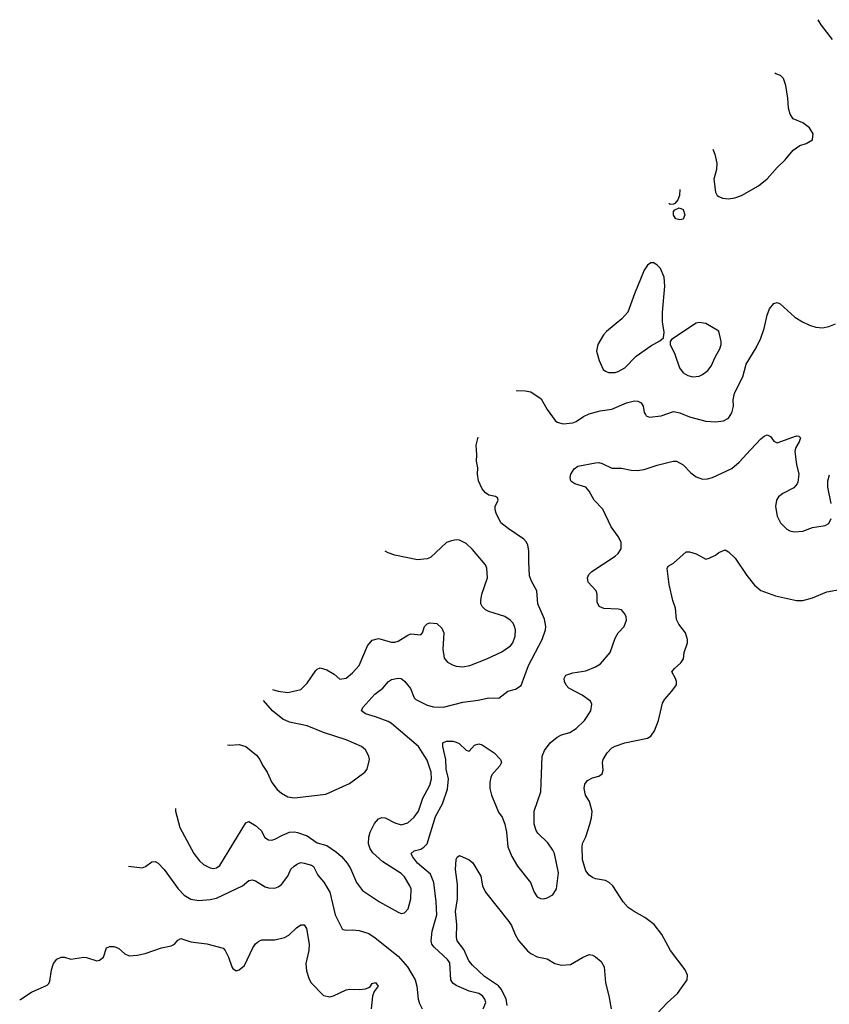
# Model space of a CAD drawing. Header units: inches. Extents: x 1934316 to 2140091, y 524953 to 667329.
# Tile 108 of 256: x 1953354 to 1958353, y 576578 to 582655. Entities that reach past the tile are written whole.
import ezdxf

# ---------------------------------------------------------------- set-up
doc = ezdxf.new("R2010")
doc.units = ezdxf.units.IN
doc.header["$MEASUREMENT"] = 0
doc.layers.add('B9557', color=7, linetype='Continuous')
doc.layers.add('B9558', color=7, linetype='Continuous')

msp = doc.modelspace()

# ---------------------------------------------------------------- linework, layer by layer
at = {"layer": 'B9557', "color": 5}
for points, elevation in [([(1954315.5, 577785.7), (1954316.9, 577770), (1954342.6, 577670), (1954430.3, 577510), (1954464.3, 577464.3), (1954490, 577441.1), (1954530, 577420.9), (1954550, 577417.4), (1954570, 577421.1), (1954590, 577434.4), (1954750, 577698.8), (1954770, 577706.8), (1954810, 577681.6), (1954846, 577650), (1954868.6, 577608.6), (1954890, 577592.8), (1954910, 577591.3), (1954930, 577596.5), (1954977, 577623), (1955019.5, 577640.5), (1955050, 577643.2), (1955070, 577639.3), (1955130, 577617.8), (1955190, 577575.5), (1955250, 577558.3), (1955310, 577517.4), (1955341.7, 577490), (1955376.9, 577450), (1955396.9, 577416.9), (1955434.6, 577330), (1955470, 577280.4), (1955576.3, 577210), (1955690, 577146.4), (1955710, 577139.3), (1955730, 577143), (1955751.8, 577168.2), (1955768.3, 577230), (1955771.1, 577290), (1955762, 577310), (1955730, 577364.2), (1955710, 577385.4), (1955597.3, 577457.3), (1955534, 577514), (1955518.3, 577538.3), (1955508.4, 577568.4), (1955509.8, 577610), (1955519, 577641), (1955545.4, 577694.6), (1955570, 577722.3), (1955590, 577730.2), (1955610, 577728.9), (1955670, 577697.8), (1955710, 577686.7), (1955750, 577699), (1955790, 577732.6), (1955817.3, 577770), (1955842.3, 577850), (1955886.3, 577930), (1955897.2, 577970), (1955894.2, 578010), (1955870, 578086), (1955816.5, 578170), (1955650, 578312.1), (1955630, 578323.9), (1955550, 578353.5), (1955489.4, 578370), (1955465.1, 578390), (1955473, 578410), (1955546.8, 578493.3), (1955595.8, 578530), (1955631.5, 578570), (1955650, 578582.8), (1955690, 578591.3), (1955710, 578588.2), (1955730, 578573.4), (1955766.6, 578526.6), (1955788.9, 578470), (1955799.7, 578459.7), (1955870, 578425), (1955910, 578414), (1955970, 578412.6), (1956090, 578442.6), (1956184.9, 578455.1), (1956250, 578468.9), (1956312.9, 578467.1), (1956369, 578510), (1956415.9, 578524.1), (1956450, 578546.8), (1956495.4, 578670), (1956579.3, 578830), (1956601.1, 578890), (1956602.5, 578910), (1956595.3, 578955.3), (1956552.8, 579050), (1956547.6, 579130), (1956514, 579190), (1956502.8, 579222.8), (1956496.9, 579310), (1956498, 579378), (1956491.9, 579411.9), (1956483.7, 579430), (1956466, 579450), (1956370, 579514), (1956325.6, 579550), (1956295.1, 579610), (1956289.6, 579630), (1956289.6, 579650.4), (1956309.2, 579690), (1956304.7, 579704.7), (1956291.9, 579711.9), (1956250, 579719.6), (1956230, 579734), (1956210, 579759.5), (1956187.6, 579810), (1956181, 579850), (1956183.5, 579890), (1956174, 579930), (1956176.2, 579970), (1956173.9, 580000)], 360), ([(1956215.8, 576550), (1956231.6, 576590), (1956226.6, 576610), (1956210.8, 576630), (1956190, 576645.3), (1956130, 576660.2), (1956050, 576693.5), (1956027.8, 576707.8), (1956017.1, 576730), (1956010, 576834.7), (1955995.3, 576855.3), (1955914, 576930), (1955899.8, 576950), (1955894.6, 576970), (1955901.1, 577030), (1955929.1, 577130.9), (1955926.2, 577210), (1955911.4, 577330), (1955890, 577381.1), (1955811.3, 577450), (1955779.8, 577490), (1955771.3, 577510), (1955790, 577524.9), (1955830, 577536.3), (1955850, 577547.3), (1955870.4, 577569.6), (1955922.3, 577737.7), (1955963.9, 577816.1), (1955994.7, 577905.3), (1956002.1, 577970), (1955987.1, 578030), (1955984.5, 578090), (1955966.4, 578170), (1955967.3, 578192.8), (1955990, 578203.1), (1956030, 578202.4), (1956050, 578197.1), (1956066.9, 578186.9), (1956110, 578146), (1956130, 578141), (1956162.4, 578177.6), (1956190, 578186), (1956210, 578180.4), (1956284, 578130), (1956323, 578090), (1956328, 578070), (1956319.1, 578050), (1956270, 577995.1), (1956262.2, 577977.8), (1956256, 577950), (1956256.5, 577910), (1956266.7, 577870), (1956310, 577764.7), (1956332.3, 577732.3), (1956350.3, 577690.3), (1956360.7, 577640.7), (1956367.2, 577550), (1956392.4, 577490), (1956428.4, 577430), (1956508.2, 577330), (1956530.5, 577270), (1956550, 577242), (1956570.4, 577230.4), (1956590, 577228.4), (1956610, 577234.9), (1956645.1, 577254.9), (1956667.6, 577290), (1956679.8, 577390), (1956655.3, 577510), (1956646.4, 577530), (1956614.4, 577574.4), (1956553.7, 577633.7), (1956543, 577650), (1956529.6, 577690), (1956531.5, 577770), (1956571.1, 577890), (1956580.3, 578110), (1956594.4, 578145.6), (1956630, 578192.4), (1956672.5, 578227.5), (1956699.3, 578240.7), (1956750, 578255.8), (1956790, 578280.4), (1956841.3, 578330), (1956879.6, 578390), (1956887, 578430), (1956878, 578450), (1956826.1, 578486.1), (1956745.1, 578530), (1956728.8, 578548.8), (1956718.7, 578570), (1956715.1, 578590), (1956725.2, 578610), (1956770, 578624.9), (1956850, 578635.8), (1956910, 578661.1), (1956939.6, 578680.4), (1956998.9, 578750), (1957030, 578837.3), (1957049.8, 578870.2), (1957085.6, 578910), (1957100.7, 578950), (1957098.4, 578970), (1957090, 578989), (1957070, 579012), (1957050, 579017.6), (1956961.7, 579021.7), (1956932.9, 579032.9), (1956919.6, 579059.6), (1956919.7, 579110), (1956913.7, 579130), (1956864.4, 579184.4), (1956859.6, 579210), (1956867.3, 579230), (1956887, 579250), (1957030, 579343.6), (1957050, 579361.1), (1957067.4, 579390), (1957067.7, 579430), (1957050, 579466), (1957005.2, 579525.2), (1956954.8, 579634.8), (1956901, 579690), (1956870, 579746), (1956850, 579769.4), (1956782, 579790), (1956763.3, 579803.3), (1956757.2, 579810), (1956752.7, 579830), (1956757, 579850), (1956777.8, 579882.2), (1956801.1, 579898.9), (1956910, 579921.1), (1956930, 579922.4), (1956950, 579917.1), (1957010, 579887.3), (1957070, 579886.7), (1957130, 579874.4), (1957167.5, 579872.5), (1957210, 579879.3), (1957290, 579906), (1957388.7, 579930), (1957410, 579930.3), (1957450, 579908.2), (1957498.2, 579858.2), (1957530, 579834.4), (1957570, 579818.4), (1957600.5, 579820.5), (1957631, 579829), (1957750, 579884.2), (1957795.8, 579924.2), (1957866.5, 580000)], 340), ([(1958141.9, 580000), (1958139.1, 579990), (1958150.4, 579910), (1958164.9, 579850), (1958159.2, 579800.8), (1958154.9, 579790), (1958133.4, 579766.6), (1958064.9, 579730), (1958038.4, 579710), (1958026, 579690), (1958020.3, 579650), (1958030.3, 579590.3), (1958052.4, 579550), (1958090, 579510.5), (1958110, 579500.5), (1958135.2, 579495.2), (1958190, 579499.3), (1958250, 579521.3), (1958327, 579533), (1958350, 579546), (1958364.2, 579575.8)], 340), ([(1958364.4, 579670), (1958344, 579770), (1958343.6, 579810), (1958353.3, 579846.7)], 340), ([(1954914.8, 578520.9), (1954950, 578510.3), (1955010, 578503.6), (1955090, 578521.5), (1955130, 578559.5), (1955182, 578638), (1955190, 578646.4), (1955210, 578654), (1955250, 578642.6), (1955295.1, 578615.1), (1955330, 578585.3), (1955370, 578592), (1955410, 578623.1), (1955449.7, 578670), (1955500.9, 578790), (1955530, 578825.3), (1955570, 578836), (1955650, 578814), (1955670, 578814), (1955690, 578819.5), (1955750, 578857.4), (1955770, 578865.3), (1955830, 578858), (1955842, 578870), (1955852.7, 578910), (1955870, 578927.3), (1955887, 578933), (1955930, 578928), (1955960.3, 578900.3), (1955972.4, 578870), (1955965.7, 578770), (1955975.6, 578715.6), (1955996.3, 578690), (1956030, 578670.4), (1956050, 578664.2), (1956090, 578661.7), (1956133.2, 578670), (1956238, 578710), (1956330, 578752.8), (1956385.3, 578790), (1956398, 578810), (1956413, 578850), (1956414.8, 578890), (1956409.8, 578910), (1956400.4, 578930), (1956382.6, 578950), (1956350, 578971.9), (1956250, 579003), (1956230, 579013.6), (1956210, 579032.7), (1956202, 579050), (1956200.4, 579070), (1956208.4, 579110), (1956243.1, 579210), (1956239.2, 579270), (1956229.8, 579290), (1956150, 579385.4), (1956110, 579421.3), (1956070, 579443.6), (1956050, 579445.6), (1956019.5, 579439.5), (1955990, 579427.6), (1955890, 579335.8), (1955870, 579328.4), (1955810, 579321), (1955670, 579351), (1955630, 579365.4), (1955611.7, 579375.9)], 380), ([(1957294.3, 576525.7), (1957352.3, 576587.7), (1957415.2, 576644.8), (1957476.2, 576730), (1957477.7, 576757.7), (1957463.5, 576790), (1957373.3, 576910), (1957318.9, 577010), (1957272.3, 577070), (1957214.7, 577114.7), (1957147.8, 577150), (1957110, 577176.4), (1957080.4, 577210), (1957016.3, 577310), (1956993.6, 577330), (1956970, 577342), (1956910, 577352.6), (1956890, 577361.1), (1956870, 577375.4), (1956850, 577403), (1956829.8, 577470), (1956826.6, 577550), (1956829.8, 577570.2), (1956848.9, 577611.1), (1956875.1, 577690), (1956885.1, 577730), (1956888.1, 577768.1), (1956871.5, 577830), (1956848, 577870), (1956838.3, 577910), (1956843.5, 577936.5), (1956859.6, 577960.4), (1956890, 577976.3), (1956930, 577987.3), (1956950, 578001), (1956957, 578023), (1956953, 578070), (1956956.3, 578090), (1956980.5, 578130), (1957010, 578160.3), (1957030, 578171.8), (1957090, 578191.8), (1957230, 578221.6), (1957250, 578232.7), (1957273.3, 578266.7), (1957298.7, 578330), (1957322.7, 578437.3), (1957337.7, 578462.3), (1957381.2, 578510), (1957409.2, 578550), (1957409.3, 578570), (1957402.7, 578590), (1957381.2, 578630), (1957396, 578650), (1957435.2, 578684.8), (1957451.6, 578710), (1957456.9, 578750), (1957476.4, 578810), (1957477.7, 578830), (1957465.7, 578870), (1957424.7, 578924.7), (1957410, 578952.7), (1957403.1, 579023.1), (1957386.2, 579070), (1957363.5, 579170), (1957352.5, 579267.5), (1957358.6, 579281.4), (1957390, 579301.6), (1957470, 579371.3), (1957489.1, 579370.9), (1957530, 579359.3), (1957590, 579326), (1957610, 579331), (1957649.4, 579350.6), (1957670, 579366.8), (1957710, 579382.8), (1957730, 579370.8), (1957771.5, 579331.5), (1957844.2, 579224.2), (1957890, 579166), (1957930, 579132.4), (1958019.9, 579099.9), (1958149.6, 579070.4), (1958190, 579070.4), (1958250, 579086.4), (1958336.9, 579123.1), (1958430, 579141.1)], 320), ([(1954637.4, 578180.5), (1954650, 578178), (1954710, 578181.1), (1954750, 578170.4), (1954816, 578116), (1954837.3, 578090), (1954853.7, 578053.7), (1954881.7, 578010), (1954910, 577948), (1954944.4, 577904.5), (1954970, 577881.3), (1955010, 577859.5), (1955050, 577852.2), (1955244.8, 577875.2), (1955390, 577942), (1955485.2, 578010), (1955499.3, 578030), (1955513.2, 578090), (1955509.2, 578110), (1955489.5, 578149.5), (1955464, 578170), (1955369.2, 578210), (1955230, 578255.8), (1955130, 578297.7), (1955020.6, 578320.6), (1954978.9, 578338.9), (1954914.5, 578390), (1954859.4, 578453)], 380), ([(1954025.4, 577429.8), (1954110, 577421.3), (1954131.3, 577428.7), (1954170, 577458), (1954190, 577459.3), (1954210, 577448.4), (1954245.3, 577410), (1954332.3, 577290), (1954370, 577251.3), (1954410, 577226.4), (1954461, 577219), (1954530, 577224.7), (1954570, 577233.6), (1954729.8, 577310.2), (1954770, 577342.4), (1954790, 577346.4), (1954810, 577339.5), (1954870, 577304), (1954890, 577297.4), (1954930, 577294.6), (1954950, 577302.6), (1954970, 577318), (1955009, 577370), (1955028.2, 577411.8), (1955048.4, 577430), (1955070, 577445.8), (1955090, 577453.6), (1955110, 577450.1), (1955156.4, 577436.4), (1955168.7, 577428.7), (1955195.3, 577375.3), (1955231.8, 577331.8), (1955270, 577270.4), (1955302.8, 577130), (1955344.7, 577044.7), (1955350, 577039.3), (1955370, 577035.3), (1955410, 577038.5), (1955450, 577034.4), (1955510, 577014.2), (1955548.5, 576988.5), (1955690, 576875.5), (1955749.1, 576810), (1955796.1, 576730), (1955805.8, 576690), (1955815.2, 576610), (1955823.6, 576583.6), (1955839.6, 576550)], 340), ([(1956363.4, 576570), (1956357, 576610), (1956328.3, 576670), (1956310, 576691.7), (1956223.7, 576750), (1956150, 576819.3), (1956126.6, 576846.6), (1956096, 576916), (1956056.1, 576970), (1956051.7, 576991.7), (1956053, 577070), (1956044.9, 577150), (1956057.8, 577230), (1956057.3, 577317.3), (1956044, 577410), (1956048.1, 577471.9), (1956054.5, 577485.5), (1956070, 577496.3), (1956130, 577470.4), (1956152.2, 577452.2), (1956201.3, 577370), (1956212.6, 577310), (1956229.4, 577269.4), (1956374.3, 577090), (1956390, 577065.5), (1956412.4, 577010), (1956432.9, 576972.9), (1956490, 576907.8), (1956510, 576891.6), (1956550, 576870.3), (1956610, 576859.5), (1956657.3, 576830), (1956699.4, 576819.4), (1956755.7, 576824.3), (1956830, 576868), (1956870, 576884.6), (1956890, 576882), (1956910, 576872.2), (1956943.4, 576843.4), (1956962.6, 576810), (1956970.2, 576710), (1956990.9, 576630.9), (1957005.2, 576550)], 320), ([(1953354.2, 576606.4), (1953361.3, 576610), (1953426.2, 576653.8), (1953523.3, 576696.7), (1953533.7, 576706.3), (1953539.6, 576720.4), (1953549.8, 576790), (1953562.3, 576830), (1953583, 576857), (1953610, 576868.7), (1953630, 576868.5), (1953670, 576857.6), (1953750, 576868.8), (1953767.4, 576867.4), (1953830, 576846.7), (1953848, 576850), (1953871.3, 576868.7), (1953890, 576926), (1953910, 576935.5), (1953934.6, 576934.6), (1953964.1, 576924.1), (1954004, 576890), (1954030, 576878), (1954079.5, 576880.5), (1954128.6, 576891.4), (1954230, 576927), (1954290, 576938.4), (1954309.7, 576950.3), (1954330, 576973.4), (1954350, 576984.9), (1954410, 576964.2), (1954510, 576951.8), (1954610, 576924.6), (1954622.7, 576910), (1954643.6, 576870), (1954663.2, 576810), (1954670, 576798.4), (1954690, 576785.7), (1954710, 576790.3), (1954741.3, 576818.7), (1954794, 576926), (1954810, 576950.6), (1954830, 576968), (1954850, 576976.4), (1954930, 576975.3), (1954989.7, 576990.3), (1955015.5, 577004.5), (1955062.9, 577050), (1955090, 577068.4), (1955110, 577068.2), (1955125.2, 577045.3), (1955142, 576950), (1955140.2, 576910), (1955121, 576830), (1955125.3, 576785.3), (1955139, 576739), (1955152.6, 576712.6), (1955230, 576633.4), (1955270, 576625.3), (1955292.3, 576630), (1955370, 576667.4), (1955390, 576671.7), (1955450, 576669), (1955490, 576673.7), (1955515.1, 576684.9), (1955530, 576706), (1955550, 576713.4), (1955566.8, 576690), (1955543.4, 576656.6), (1955531.7, 576628.3), (1955523.6, 576550)], 320)]:
    msp.add_lwpolyline(points, dxfattribs=dict(at, elevation=elevation))
at = {"layer": 'B9558', "color": 5}
for points, elevation in [([(1958373.1, 582533.1), (1958302.8, 582622.8), (1958284.8, 582655.3)], 360), ([(1957632.7, 581855.2), (1957645.5, 581825.5), (1957658.2, 581770), (1957655.5, 581730), (1957640.8, 581670), (1957650, 581591.3), (1957660.5, 581570), (1957670, 581563.1), (1957692.9, 581552.9), (1957730, 581549), (1957770, 581556.5), (1957810, 581570.3), (1957915.6, 581630), (1957970, 581673.7), (1958030, 581743.1), (1958079.5, 581790), (1958130, 581850.7), (1958170, 581878.8), (1958210, 581891), (1958250, 581914), (1958252.7, 581950), (1958230, 581988.7), (1958190, 582019), (1958130, 582044), (1958112.1, 582072.1), (1958100.9, 582110), (1958097, 582170), (1958083.6, 582250), (1958070, 582293.2), (1958051.4, 582311.4), (1958021.6, 582321.6), (1958016.1, 582325.6)], 380), ([(1957430.2, 581606.9), (1957428.4, 581570), (1957417, 581543), (1957398.4, 581521.6), (1957390, 581516), (1957370, 581514.5), (1957361.7, 581522.8)], 360), ([(1956418.6, 580365.8), (1956475.3, 580364.7), (1956510, 580358.7), (1956574.4, 580314.4), (1956610.4, 580250), (1956661.2, 580181.2), (1956671.8, 580171.8), (1956710, 580160.3), (1956770, 580167.6), (1956790, 580174.6), (1956834.5, 580205.5), (1956870, 580221.8), (1956938.7, 580241.3), (1957010, 580251.9), (1957100.9, 580290), (1957150, 580302), (1957170, 580301.6), (1957190.3, 580290.3), (1957203, 580270), (1957210.7, 580230), (1957217.5, 580217.5), (1957222.8, 580210), (1957242.6, 580202.6), (1957315.3, 580210), (1957390, 580236.5), (1957430, 580228.9), (1957490, 580203.6), (1957590, 580178), (1957650, 580172.9), (1957700.1, 580179.9), (1957730, 580196.4), (1957750, 580228), (1957760.3, 580270), (1957759.1, 580310), (1957766.9, 580350), (1957819.2, 580450), (1957840.4, 580530), (1957901, 580630), (1957929.7, 580690), (1957951.6, 580750), (1957968.3, 580831.7), (1957984.5, 580870), (1958010, 580902.8), (1958030, 580910.7), (1958050, 580900.7), (1958139.5, 580819.5), (1958186.8, 580790), (1958230, 580770.4), (1958270, 580757.1), (1958310, 580753), (1958350, 580762), (1958390, 580777.3)], 360), ([(1956173.9, 580000), (1956171.6, 580030), (1956184.7, 580078.8)], 360), ([(1957866.5, 580000), (1957930, 580068), (1957950, 580084.9), (1957970, 580093), (1957990, 580082.8), (1958010, 580054.8), (1958030, 580042.8), (1958150, 580086.8), (1958165.4, 580085.4), (1958174.4, 580074.4), (1958166.8, 580050), (1958145.8, 580014.2), (1958141.9, 580000)], 340)]:
    msp.add_lwpolyline(points, dxfattribs=dict(at, elevation=elevation))
for points, elevation in [([(1957430, 581419.5), (1957405.6, 581425.6), (1957390, 581448.7), (1957390, 581471.3), (1957399.3, 581480.7), (1957426.8, 581493.2), (1957450, 581484), (1957461.3, 581450), (1957450, 581424.5)], 360), ([(1957270, 581154), (1957250, 581154), (1957230, 581141.2), (1957210, 581109.2), (1957150, 580964), (1957108.7, 580850), (1957071.1, 580808.9), (1956977.1, 580730), (1956959.3, 580710), (1956923, 580650), (1956914.9, 580610), (1956932.1, 580552.1), (1956956.7, 580496.7), (1956970, 580485.5), (1956990, 580478), (1957030, 580477.6), (1957050, 580483.7), (1957090, 580506), (1957161.2, 580578.8), (1957250, 580643.1), (1957307, 580673), (1957329.2, 580690.8), (1957333.6, 580726.4), (1957323.6, 580790), (1957322.4, 580850), (1957337.6, 581010), (1957334.2, 581065.8), (1957310, 581119), (1957290, 581141.2)], 380), ([(1957550, 580786.6), (1957530, 580781.3), (1957378, 580682), (1957370.8, 580670), (1957370.7, 580650), (1957399.5, 580590), (1957427.2, 580507.2), (1957450, 580475.8), (1957478.9, 580458.9), (1957510, 580451.6), (1957550, 580454.6), (1957570, 580464.6), (1957602, 580490), (1957622.6, 580517.4), (1957647.5, 580572.5), (1957677.1, 580622.9), (1957684.4, 580650), (1957684.4, 580670), (1957670, 580733.2), (1957590, 580780.5)], 380)]:
    msp.add_lwpolyline(points, close=True, dxfattribs=dict(at, elevation=elevation))

doc.saveas('drawing.dxf')
